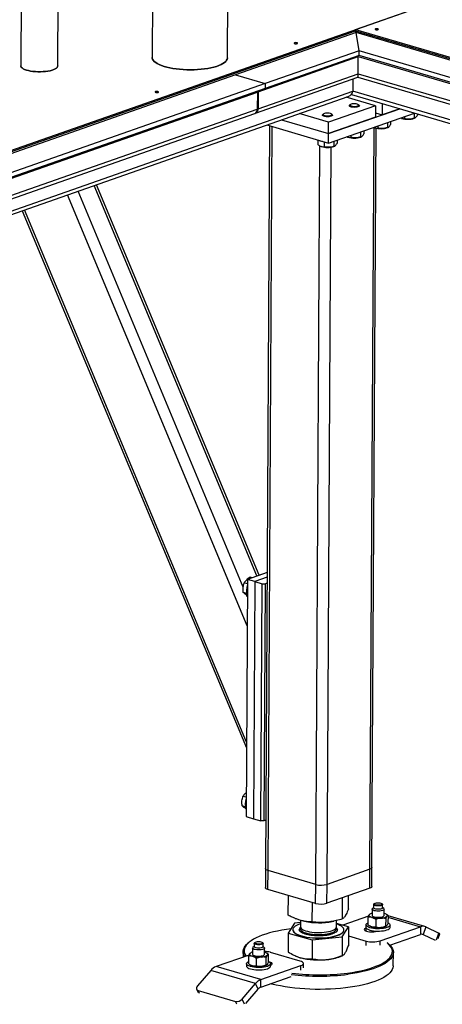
# Model space of a CAD drawing. Header units: millimetres. Extents: x 5 to 589, y 5 to 415.
# Tile 51 of 120: x 356 to 367, y 57 to 82. Entities that reach past the tile are written whole.
import ezdxf

# ---------------------------------------------------------------- set-up
doc = ezdxf.new("R2010")
doc.units = ezdxf.units.MM
doc.layers.add('TRAIT-FORT', color=4, linetype='Continuous', lineweight=25)

msp = doc.modelspace()

# ---------------------------------------------------------------- linework, layer by layer
at = {"layer": 'TRAIT-FORT', "color": 4, "linetype": 'Continuous', "lineweight": 25}
for p, q in [((359.573, 83.425), (359.559, 81.057)), ((361.434, 81.046), (361.447, 83.415)), ((356.288, 83.22), (356.275, 80.852)), ((357.2, 80.847), (357.213, 83.215)), ((345.402, 75.014), (367.142, 82.637)), ((364.634, 81.758), (367.142, 82.637)), ((345.402, 74.979), (364.634, 81.722)), ((345.402, 74.979), (364.634, 81.722)), ((364.647, 81.678), (361.637, 80.623)), ((364.634, 81.722), (364.633, 81.674)), ((364.634, 81.722), (364.634, 81.758)), ((364.634, 81.758), (369.651, 80.287)), ((364.634, 81.722), (369.651, 80.252)), ((364.634, 81.722), (364.634, 81.722)), ((364.634, 81.722), (369.651, 80.252)), ((369.664, 80.208), (364.647, 81.678)), ((364.721, 81.226), (364.647, 81.678)), ((364.721, 81.226), (362.38, 80.405)), ((369.739, 79.756), (364.721, 81.226)), ((364.721, 81.108), (364.721, 81.226)), ((362.201, 80.202), (364.701, 81.079)), ((364.721, 81.108), (362.38, 80.287)), ((364.699, 80.652), (364.701, 81.079)), ((364.701, 81.079), (369.719, 79.608)), ((369.738, 79.637), (364.721, 81.108)), ((362.199, 79.776), (364.699, 80.652)), ((364.699, 80.652), (369.716, 79.182)), ((361.637, 80.623), (345.415, 74.935)), ((362.38, 80.405), (345.49, 74.483)), ((361.637, 80.623), (362.38, 80.405)), ((361.637, 80.623), (361.637, 80.623)), ((361.637, 80.623), (362.38, 80.405)), ((362.137, 79.667), (364.692, 80.563)), ((362.38, 80.405), (362.379, 80.287)), ((362.38, 80.405), (362.38, 80.287)), ((364.569, 80.52), (364.568, 80.214)), ((364.692, 80.563), (369.709, 79.092)), ((345.336, 73.471), (364.568, 80.214)), ((345.47, 74.335), (362.184, 80.196)), ((362.379, 80.287), (345.489, 74.364)), ((362.184, 80.196), (362.182, 79.77)), ((362.183, 80.218), (362.184, 80.196)), ((362.201, 80.202), (362.199, 79.776)), ((362.2, 80.224), (362.201, 80.202)), ((362.38, 80.287), (362.379, 80.287)), ((369.585, 78.743), (364.568, 80.214)), ((345.329, 73.381), (364.451, 80.086)), ((365.133, 79.852), (364.398, 80.067)), ((364.53, 80.133), (369.578, 78.654)), ((365.301, 79.907), (365.299, 79.626)), ((345.46, 73.819), (362.12, 79.661)), ((345.467, 73.909), (362.182, 79.77)), ((363.963, 79.441), (363.228, 79.657)), ((363.834, 79.647), (363.817, 79.632)), ((363.96, 78.92), (366.104, 79.672)), ((363.961, 79.157), (365.736, 79.78)), ((365.133, 79.852), (363.963, 79.441)), ((364.053, 79.631), (364.036, 79.646)), ((364.479, 79.853), (364.479, 79.846)), ((364.503, 79.881), (364.486, 79.867)), ((364.722, 79.866), (364.705, 79.88)), ((364.729, 79.845), (364.729, 79.852)), ((365.133, 79.852), (365.132, 79.568)), ((365.133, 79.675), (365.299, 79.626)), ((365.736, 79.78), (365.299, 79.626)), ((366.099, 79.67), (366.099, 79.544)), ((366.179, 79.65), (366.179, 79.618)), ((362.785, 79.502), (363.961, 79.157)), ((363.81, 79.619), (363.81, 79.612)), ((365.132, 79.568), (363.961, 79.157)), ((363.961, 79.157), (363.963, 79.441)), ((364.06, 79.61), (364.06, 79.617)), ((365.43, 79.436), (365.43, 79.31)), ((365.51, 79.464), (365.51, 79.383)), ((365.764, 79.548), (365.774, 79.544)), ((365.785, 79.539), (365.774, 79.544)), ((365.858, 79.586), (365.858, 79.53)), ((366.101, 79.542), (366.118, 79.549)), ((362.488, 79.352), (362.385, 60.809)), ((362.417, 79.373), (363.96, 78.92)), ((362.451, 60.761), (362.555, 79.332)), ((363.96, 78.92), (363.961, 79.157)), ((364.761, 79.201), (364.761, 79.075)), ((364.841, 79.229), (364.841, 79.149)), ((364.993, 60.791), (365.097, 79.313)), ((365.044, 60.833), (365.148, 79.295)), ((365.096, 79.313), (365.105, 79.309)), ((365.116, 79.304), (365.105, 79.309)), ((365.189, 79.351), (365.189, 79.296)), ((365.432, 79.307), (365.449, 79.314)), ((363.691, 78.999), (363.69, 78.887)), ((363.852, 78.952), (363.851, 78.827)), ((364.092, 78.967), (364.092, 78.84)), ((364.172, 78.995), (364.172, 78.914)), ((364.427, 79.079), (364.436, 79.074)), ((364.447, 79.07), (364.436, 79.074)), ((364.52, 79.117), (364.52, 79.061)), ((364.763, 79.073), (364.78, 79.08)), ((363.64, 60.412), (363.743, 78.852)), ((363.758, 78.844), (363.767, 78.84)), ((363.778, 78.835), (363.767, 78.84)), ((363.923, 60.415), (364.026, 78.819)), ((364.094, 78.838), (364.111, 78.845)), ((361.83, 67.833), (357.706, 77.721)), ((362.173, 68.114), (358.107, 77.861)), ((362.229, 68.133), (358.163, 77.881)), ((361.927, 66.867), (357.439, 77.627)), ((356.315, 77.233), (361.91, 63.82)), ((361.91, 63.969), (356.37, 77.252)), ((362.426, 68.202), (361.933, 68.029)), ((361.933, 67.918), (361.853, 67.942)), ((361.933, 68.029), (361.9, 62.108)), ((362.119, 67.975), (361.933, 68.029)), ((362.052, 68.071), (362.005, 68.085)), ((362.119, 67.975), (362.086, 62.054)), ((362.425, 68.082), (362.119, 67.975)), ((362.119, 67.975), (362.305, 67.92)), ((362.272, 61.999), (362.305, 67.92)), ((362.305, 67.92), (362.375, 67.921)), ((362.375, 67.921), (362.342, 62)), ((362.375, 67.921), (362.425, 67.939)), ((361.918, 67.678), (361.832, 67.704)), ((361.931, 67.592), (361.91, 67.642)), ((361.903, 62.589), (361.824, 62.612)), ((361.888, 62.349), (361.802, 62.375)), ((361.9, 62.108), (362.086, 62.054)), ((362.086, 62.054), (362.272, 61.999)), ((362.342, 62), (362.272, 61.999)), ((362.391, 62.017), (362.342, 62)), ((362.385, 60.809), (362.382, 60.335)), ((362.448, 60.287), (362.451, 60.761)), ((363.64, 60.412), (362.451, 60.761)), ((364.993, 60.791), (363.923, 60.415)), ((364.99, 60.317), (364.993, 60.791)), ((365.042, 60.359), (365.044, 60.833)), ((363.638, 59.938), (362.448, 60.287)), ((363.638, 59.938), (363.64, 60.412)), ((363.92, 59.942), (363.923, 60.415)), ((364.99, 60.317), (363.92, 59.942)), ((362.956, 59.645), (362.959, 60.137)), ((364.305, 59.552), (364.308, 60.078)), ((364.46, 59.801), (364.462, 60.132)), ((363.553, 59.474), (363.556, 59.962)), ((365.048, 59.794), (365.047, 59.641)), ((365.085, 59.836), (365.057, 59.811)), ((365.086, 59.913), (365.085, 59.83)), ((365.104, 59.935), (365.092, 59.925)), ((365.304, 59.924), (365.293, 59.934)), ((365.31, 59.829), (365.311, 59.911)), ((365.339, 59.809), (365.31, 59.835)), ((365.347, 59.639), (365.348, 59.793)), ((363.257, 59.519), (363.256, 59.359)), ((363.326, 59.501), (363.361, 59.493)), ((364.053, 59.49), (364.096, 59.499)), ((364.156, 59.354), (364.157, 59.512)), ((364.959, 59.62), (364.317, 59.395)), ((364.947, 59.403), (364.949, 59.593)), ((364.998, 59.675), (364.991, 59.67)), ((365.139, 59.535), (365.138, 59.346)), ((365.387, 59.559), (365.386, 59.369)), ((365.408, 59.665), (365.396, 59.672)), ((365.445, 59.639), (365.444, 59.45)), ((365.444, 59.593), (366.254, 59.356)), ((366.365, 59.361), (365.445, 59.631)), ((363.109, 59.447), (362.954, 59.199)), ((363.067, 59.285), (363.067, 59.28)), ((363.257, 59.463), (363.109, 59.447)), ((363.24, 59.314), (363.263, 59.339)), ((364.458, 59.354), (364.157, 59.441)), ((364.302, 59.106), (364.458, 59.354)), ((364.345, 59.273), (364.345, 59.278)), ((364.458, 59.354), (364.455, 58.884)), ((364.895, 59.404), (364.895, 59.345)), ((364.897, 59.248), (364.898, 59.323)), ((364.902, 59.325), (364.898, 59.323)), ((364.985, 59.377), (364.997, 59.37)), ((365.045, 59.261), (365.044, 59.229)), ((365.158, 59.247), (365.162, 59.248)), ((365.251, 59.004), (366.254, 59.356)), ((365.394, 59.368), (365.401, 59.372)), ((365.495, 59.342), (365.495, 59.401)), ((366.254, 59.356), (366.253, 59.167)), ((366.388, 59.352), (366.32, 59.165)), ((366.388, 59.352), (366.717, 59.198)), ((362.954, 59.199), (362.951, 58.729)), ((362.954, 59.199), (363.55, 59.028)), ((363.55, 59.028), (363.548, 58.558)), ((363.55, 59.028), (364.302, 59.106)), ((364.302, 59.106), (364.3, 58.636)), ((364.456, 59.129), (364.898, 59)), ((364.897, 58.889), (364.898, 59)), ((365.25, 58.894), (365.251, 59.004)), ((365.489, 58.899), (366.253, 59.167)), ((366.296, 59.172), (366.32, 59.165)), ((366.32, 59.165), (366.626, 59.021)), ((366.658, 59.032), (366.717, 59.198)), ((366.698, 59.06), (366.742, 59.182)), ((361.963, 58.958), (361.939, 58.937)), ((362.064, 58.826), (362.064, 58.672)), ((362.102, 58.867), (362.073, 58.842)), ((362.103, 58.944), (362.102, 58.861)), ((362.121, 58.966), (362.109, 58.956)), ((362.321, 58.955), (362.309, 58.965)), ((362.327, 58.86), (362.328, 58.943)), ((362.356, 58.84), (362.327, 58.866)), ((362.364, 58.67), (362.364, 58.824)), ((365.469, 58.918), (365.445, 58.939)), ((361.976, 58.651), (361.153, 58.362)), ((361.828, 58.735), (361.827, 58.599)), ((361.965, 58.624), (361.964, 58.434)), ((362.015, 58.706), (362.008, 58.701)), ((362.156, 58.566), (362.155, 58.377)), ((362.403, 58.4), (362.404, 58.59)), ((362.424, 58.696), (362.412, 58.704)), ((362.46, 58.481), (362.461, 58.671)), ((363.252, 58.501), (362.509, 58.718)), ((363.13, 58.63), (363.145, 58.623)), ((364.26, 58.617), (364.316, 58.641)), ((365.576, 58.383), (365.578, 58.714)), ((361.019, 58.265), (360.686, 57.878)), ((362.134, 57.938), (361.019, 58.265)), ((362.268, 58.036), (361.153, 58.362)), ((361.912, 58.436), (361.912, 58.377)), ((362.001, 58.409), (362.013, 58.401)), ((362.268, 58.036), (363.271, 58.387)), ((362.411, 58.399), (362.418, 58.404)), ((362.512, 58.373), (362.512, 58.432)), ((363.27, 58.277), (363.271, 58.387)), ((363.335, 58.33), (363.335, 58.44)), ((362.267, 57.846), (363.028, 58.113)), ((362.267, 57.846), (362.268, 58.036)), ((360.666, 57.798), (360.705, 57.715)), ((360.706, 57.766), (361.635, 57.494)), ((360.741, 57.693), (360.706, 57.766)), ((361.801, 57.551), (362.134, 57.938)), ((361.891, 57.438), (362.2, 57.797)), ((362.2, 57.797), (362.134, 57.938)), ((361.859, 57.427), (361.801, 57.551)), ((361.67, 57.421), (361.635, 57.494))]:
    msp.add_line(p, q, dxfattribs=at)
at = {"layer": 'TRAIT-FORT', "color": 4, "linetype": 'Continuous', "lineweight": 25, "flags": 128}
for points in [[(365.132, 81.773), (365.123, 81.769), (365.121, 81.763), (365.125, 81.758), (365.135, 81.754), (365.149, 81.751), (365.166, 81.75), (365.182, 81.751), (365.195, 81.755), (365.203, 81.759), (365.206, 81.764), (365.202, 81.769), (365.192, 81.774), (365.178, 81.777), (365.161, 81.777), (365.145, 81.776), (365.132, 81.773)], [(363.111, 81.423), (363.103, 81.419), (363.1, 81.414), (363.104, 81.408), (363.114, 81.404), (363.128, 81.401), (363.145, 81.4), (363.161, 81.402), (363.174, 81.405), (363.183, 81.409), (363.185, 81.415), (363.181, 81.42), (363.171, 81.424), (363.157, 81.427), (363.14, 81.428), (363.124, 81.426), (363.111, 81.423)], [(359.559, 81.057), (359.56, 81.044), (359.568, 81.015), (359.585, 80.987), (359.61, 80.959), (359.644, 80.932), (359.685, 80.906), (359.734, 80.881), (359.79, 80.858), (359.853, 80.837), (359.922, 80.818), (359.996, 80.8), (360.075, 80.786), (360.158, 80.774), (360.243, 80.764), (360.332, 80.757), (360.422, 80.753), (360.512, 80.752), (360.603, 80.753), (360.692, 80.757), (360.78, 80.764), (360.864, 80.774), (360.946, 80.786), (361.023, 80.801), (361.096, 80.818), (361.163, 80.837), (361.223, 80.858), (361.277, 80.881), (361.323, 80.906), (361.362, 80.932), (361.393, 80.959), (361.415, 80.987), (361.429, 81.016), (361.434, 81.045), (361.434, 81.046)], [(361.434, 81.046), (361.434, 81.045), (361.429, 81.016), (361.415, 80.987), (361.393, 80.959), (361.362, 80.932), (361.323, 80.906), (361.277, 80.881), (361.223, 80.858), (361.163, 80.837), (361.096, 80.818), (361.023, 80.801), (360.946, 80.786), (360.864, 80.774), (360.78, 80.764), (360.692, 80.757), (360.603, 80.753), (360.512, 80.752), (360.422, 80.753), (360.332, 80.757), (360.243, 80.764), (360.158, 80.774), (360.075, 80.786), (359.996, 80.8), (359.922, 80.818), (359.853, 80.837), (359.79, 80.858), (359.734, 80.881), (359.685, 80.906), (359.644, 80.932), (359.61, 80.959), (359.585, 80.987), (359.568, 81.015), (359.56, 81.044), (359.559, 81.057)], [(356.275, 80.852), (356.277, 80.836), (356.289, 80.816), (356.309, 80.796), (356.337, 80.777), (356.373, 80.76), (356.416, 80.745), (356.466, 80.731), (356.52, 80.72), (356.579, 80.711), (356.641, 80.705), (356.705, 80.702), (356.77, 80.702), (356.834, 80.704), (356.896, 80.71), (356.955, 80.718), (357.009, 80.728), (357.059, 80.741), (357.102, 80.756), (357.138, 80.773), (357.166, 80.792), (357.186, 80.811), (357.197, 80.832), (357.2, 80.847)], [(357.2, 80.847), (357.197, 80.832), (357.186, 80.811), (357.166, 80.792), (357.138, 80.773), (357.102, 80.756), (357.059, 80.741), (357.009, 80.728), (356.955, 80.718), (356.896, 80.71), (356.834, 80.704), (356.77, 80.702), (356.705, 80.702), (356.641, 80.705), (356.579, 80.711), (356.52, 80.72), (356.466, 80.731), (356.416, 80.745), (356.373, 80.76), (356.337, 80.777), (356.309, 80.796), (356.289, 80.816), (356.277, 80.836), (356.275, 80.852)], [(359.641, 80.207), (359.633, 80.202), (359.63, 80.197), (359.634, 80.192), (359.644, 80.187), (359.658, 80.185), (359.675, 80.184), (359.691, 80.185), (359.704, 80.188), (359.713, 80.193), (359.715, 80.198), (359.711, 80.203), (359.701, 80.207), (359.687, 80.21), (359.67, 80.211), (359.654, 80.21), (359.641, 80.207)], [(364.523, 79.847), (364.547, 79.84), (364.577, 79.836), (364.608, 79.835), (364.64, 79.837), (364.668, 79.841), (364.691, 79.848), (364.706, 79.858), (364.711, 79.868), (364.708, 79.878), (364.695, 79.887), (364.674, 79.895), (364.647, 79.901), (364.616, 79.903), (364.584, 79.903), (364.553, 79.9), (364.528, 79.894), (364.509, 79.886), (364.498, 79.876), (364.497, 79.866), (364.506, 79.856), (364.523, 79.847)], [(362.199, 79.776), (362.196, 79.748), (362.19, 79.724), (362.179, 79.702), (362.165, 79.685), (362.148, 79.672), (362.129, 79.664), (362.128, 79.664)], [(363.854, 79.613), (363.878, 79.606), (363.908, 79.602), (363.94, 79.6), (363.971, 79.602), (363.999, 79.607), (364.022, 79.614), (364.037, 79.623), (364.043, 79.633), (364.039, 79.643), (364.026, 79.653), (364.005, 79.661), (363.978, 79.666), (363.947, 79.669), (363.915, 79.669), (363.885, 79.665), (363.859, 79.659), (363.84, 79.651), (363.829, 79.642), (363.828, 79.631), (363.837, 79.621), (363.854, 79.613)], [(364.509, 79.827), (364.491, 79.836), (364.481, 79.847), (364.48, 79.858), (364.486, 79.867)], [(364.722, 79.866), (364.723, 79.864), (364.729, 79.853), (364.725, 79.842), (364.713, 79.832), (364.692, 79.824), (364.665, 79.817), (364.633, 79.814), (364.599, 79.813), (364.566, 79.815), (364.535, 79.82), (364.509, 79.827)], [(363.841, 79.592), (363.822, 79.602), (363.812, 79.612), (363.811, 79.623), (363.817, 79.632)], [(364.053, 79.631), (364.054, 79.63), (364.06, 79.619), (364.056, 79.608), (364.044, 79.598), (364.023, 79.589), (363.996, 79.583), (363.964, 79.579), (363.93, 79.578), (363.897, 79.58), (363.866, 79.585), (363.841, 79.592)], [(362.451, 60.761), (362.424, 60.77), (362.404, 60.781), (362.391, 60.793), (362.385, 60.805), (362.385, 60.809)], [(362.451, 60.761), (362.424, 60.77), (362.404, 60.781), (362.391, 60.793), (362.385, 60.805), (362.385, 60.809)], [(365.044, 60.833), (365.042, 60.824), (365.033, 60.812), (365.016, 60.801), (364.993, 60.791)], [(365.044, 60.833), (365.042, 60.824), (365.033, 60.812), (365.016, 60.801), (364.993, 60.791)], [(362.448, 60.287), (362.422, 60.296), (362.402, 60.307), (362.388, 60.319), (362.382, 60.331), (362.382, 60.335)], [(365.042, 60.359), (365.04, 60.35), (365.03, 60.338), (365.014, 60.327), (364.99, 60.317)], [(365.242, 59.748), (365.205, 59.746), (365.168, 59.747), (365.132, 59.751), (365.101, 59.758), (365.075, 59.767), (365.057, 59.777), (365.049, 59.789), (365.049, 59.801), (365.057, 59.811)], [(365.231, 59.795), (365.2, 59.793), (365.168, 59.795), (365.139, 59.799), (365.114, 59.806), (365.096, 59.814), (365.087, 59.824), (365.085, 59.83)], [(365.232, 59.877), (365.2, 59.876), (365.168, 59.877), (365.139, 59.882), (365.114, 59.888), (365.097, 59.897), (365.087, 59.907), (365.087, 59.917), (365.092, 59.925)], [(365.228, 59.893), (365.199, 59.892), (365.169, 59.893), (365.142, 59.898), (365.12, 59.904), (365.105, 59.913), (365.099, 59.922), (365.101, 59.931), (365.112, 59.94), (365.13, 59.948), (365.155, 59.953), (365.183, 59.956), (365.213, 59.955), (365.242, 59.953), (365.266, 59.947), (365.285, 59.94), (365.296, 59.931), (365.298, 59.921), (365.292, 59.912), (365.277, 59.904), (365.255, 59.897), (365.228, 59.893)], [(365.31, 59.829), (365.309, 59.824), (365.301, 59.814), (365.284, 59.806), (365.26, 59.799), (365.231, 59.795)], [(365.304, 59.924), (365.309, 59.917), (365.31, 59.907), (365.301, 59.897), (365.284, 59.888), (365.261, 59.882), (365.232, 59.877)], [(365.339, 59.809), (365.343, 59.804), (365.348, 59.792), (365.342, 59.78), (365.328, 59.769), (365.306, 59.76), (365.276, 59.752), (365.242, 59.748)], [(365.044, 59.588), (365.024, 59.594), (365.007, 59.602), (364.992, 59.611), (364.982, 59.619), (364.975, 59.629), (364.972, 59.638), (364.973, 59.647), (364.977, 59.657)], [(365.047, 59.641), (365.048, 59.635), (365.057, 59.623), (365.074, 59.613), (365.1, 59.604), (365.131, 59.597), (365.167, 59.593), (365.204, 59.592), (365.241, 59.594)], [(365.241, 59.594), (365.276, 59.598), (365.305, 59.606), (365.327, 59.615), (365.342, 59.626), (365.347, 59.638), (365.347, 59.639)], [(365.349, 59.692), (365.37, 59.685), (365.387, 59.677), (365.401, 59.669), (365.412, 59.66), (365.419, 59.651), (365.422, 59.641), (365.421, 59.632), (365.416, 59.623)], [(363.018, 59.302), (362.912, 59.288), (362.798, 59.27), (362.689, 59.249), (362.585, 59.226), (362.486, 59.201), (362.392, 59.173), (362.306, 59.144), (362.225, 59.112), (362.152, 59.079), (362.086, 59.044), (362.028, 59.008), (361.978, 58.971), (361.936, 58.933), (361.902, 58.893), (361.877, 58.853), (361.861, 58.813), (361.853, 58.772), (361.855, 58.731), (361.865, 58.69), (361.884, 58.65), (361.9, 58.624)], [(363.079, 59.325), (363.069, 59.301), (363.067, 59.276), (363.075, 59.252), (363.091, 59.229), (363.116, 59.206), (363.15, 59.184), (363.191, 59.163), (363.239, 59.144), (363.294, 59.127), (363.354, 59.112), (363.42, 59.1), (363.49, 59.09), (363.562, 59.083), (363.637, 59.078), (363.712, 59.077), (363.788, 59.078), (363.862, 59.082), (363.935, 59.089), (364.003, 59.099), (364.068, 59.111), (364.128, 59.126), (364.182, 59.143), (364.229, 59.161), (364.269, 59.182), (364.3, 59.204), (364.324, 59.226), (364.339, 59.25), (364.345, 59.274), (364.342, 59.298), (364.33, 59.322), (364.309, 59.346), (364.28, 59.368), (364.242, 59.39), (364.198, 59.409), (364.157, 59.424)], [(363.067, 59.28), (363.067, 59.272), (363.075, 59.248), (363.091, 59.224), (363.116, 59.201), (363.15, 59.179), (363.191, 59.158), (363.239, 59.139), (363.294, 59.122), (363.354, 59.108), (363.42, 59.095), (363.49, 59.085), (363.562, 59.078), (363.637, 59.074), (363.712, 59.072), (363.788, 59.073), (363.862, 59.078), (363.934, 59.085), (364.003, 59.094), (364.068, 59.106), (364.128, 59.121), (364.182, 59.138), (364.229, 59.157), (364.268, 59.177), (364.3, 59.199), (364.324, 59.222), (364.339, 59.245), (364.345, 59.27), (364.345, 59.273)], [(363.257, 59.429), (363.256, 59.429), (363.206, 59.411), (363.162, 59.391), (363.126, 59.37), (363.099, 59.348), (363.079, 59.325)], [(363.256, 59.359), (363.258, 59.347), (363.267, 59.327), (363.285, 59.308), (363.312, 59.289), (363.346, 59.272), (363.386, 59.257), (363.434, 59.243), (363.486, 59.232), (363.543, 59.223), (363.603, 59.217), (363.665, 59.213), (363.728, 59.212), (363.79, 59.214), (363.851, 59.219), (363.909, 59.227), (363.962, 59.237), (364.011, 59.249), (364.055, 59.263), (364.091, 59.28), (364.12, 59.297), (364.14, 59.316), (364.153, 59.336), (364.156, 59.354)], [(363.263, 59.333), (363.262, 59.331), (363.256, 59.311), (363.259, 59.291), (363.271, 59.271), (363.291, 59.252), (363.319, 59.233), (363.355, 59.217), (363.397, 59.202), (363.446, 59.189), (363.5, 59.178), (363.557, 59.17), (363.618, 59.164)], [(363.618, 59.164), (363.68, 59.161), (363.743, 59.161), (363.805, 59.164), (363.865, 59.17), (363.922, 59.178), (363.975, 59.188), (364.023, 59.201), (364.064, 59.216), (364.098, 59.233), (364.125, 59.251), (364.144, 59.27), (364.154, 59.29), (364.155, 59.31), (364.149, 59.328)], [(364.898, 59.323), (364.875, 59.313), (364.86, 59.302), (364.853, 59.289), (364.855, 59.277), (364.866, 59.265), (364.885, 59.253), (364.911, 59.244), (364.943, 59.236), (364.979, 59.231), (365.017, 59.229), (365.057, 59.23), (365.094, 59.233), (365.129, 59.239), (365.158, 59.247)], [(364.895, 59.345), (364.898, 59.333), (364.909, 59.317), (364.928, 59.301), (364.956, 59.287), (364.992, 59.274), (365.033, 59.264), (365.079, 59.256), (365.129, 59.25), (365.181, 59.248), (365.233, 59.248), (365.284, 59.251), (365.333, 59.258), (365.377, 59.266), (365.415, 59.277), (365.447, 59.29), (365.472, 59.305), (365.488, 59.321), (365.495, 59.338), (365.495, 59.342)], [(365.444, 59.455), (365.462, 59.445), (365.482, 59.43), (365.493, 59.413), (365.495, 59.397), (365.488, 59.38), (365.472, 59.364), (365.448, 59.35), (365.416, 59.337), (365.377, 59.325), (365.333, 59.317), (365.284, 59.311), (365.233, 59.307), (365.181, 59.307), (365.129, 59.309), (365.08, 59.315), (365.033, 59.323), (364.992, 59.333), (364.957, 59.346), (364.929, 59.36), (364.909, 59.376), (364.898, 59.392), (364.896, 59.409), (364.903, 59.425), (364.919, 59.441), (364.943, 59.456), (364.948, 59.458)], [(361.867, 58.613), (361.859, 58.625), (361.84, 58.666), (361.83, 58.707), (361.828, 58.749), (361.836, 58.79), (361.852, 58.831), (361.878, 58.872), (361.912, 58.911), (361.939, 58.937)], [(362.356, 58.84), (362.363, 58.83), (362.363, 58.818), (362.353, 58.806), (362.335, 58.796), (362.308, 58.787), (362.276, 58.781), (362.241, 58.777), (362.203, 58.777), (362.166, 58.78), (362.132, 58.785), (362.104, 58.793), (362.082, 58.803), (362.069, 58.814), (362.064, 58.826), (362.07, 58.838), (362.073, 58.842)], [(362.327, 58.86), (362.326, 58.855), (362.318, 58.845), (362.301, 58.837), (362.277, 58.83), (362.248, 58.826), (362.216, 58.824), (362.185, 58.826), (362.155, 58.83), (362.131, 58.837), (362.113, 58.845), (362.103, 58.855), (362.102, 58.861)], [(362.321, 58.955), (362.326, 58.948), (362.327, 58.938), (362.318, 58.928), (362.301, 58.92), (362.277, 58.913), (362.248, 58.909), (362.217, 58.907), (362.185, 58.909), (362.156, 58.913), (362.131, 58.92), (362.113, 58.928), (362.104, 58.938), (362.103, 58.948), (362.109, 58.956)], [(362.185, 58.986), (362.215, 58.987), (362.244, 58.986), (362.271, 58.981), (362.293, 58.975), (362.308, 58.966), (362.315, 58.957), (362.313, 58.948), (362.302, 58.939), (362.283, 58.931), (362.259, 58.926), (362.23, 58.923), (362.2, 58.924), (362.172, 58.927), (362.147, 58.932), (362.129, 58.94), (362.118, 58.948), (362.115, 58.958), (362.122, 58.967), (362.137, 58.975), (362.159, 58.982), (362.185, 58.986)], [(364.436, 58.201), (364.551, 58.218), (364.663, 58.237), (364.769, 58.259), (364.871, 58.284), (364.967, 58.31), (365.058, 58.338), (365.141, 58.369), (365.218, 58.401), (365.288, 58.435), (365.35, 58.471), (365.404, 58.507), (365.45, 58.545), (365.488, 58.584), (365.517, 58.624), (365.538, 58.664), (365.55, 58.704), (365.553, 58.745), (365.547, 58.786), (365.532, 58.827), (365.509, 58.867), (365.477, 58.907), (365.437, 58.946), (365.426, 58.955)], [(365.469, 58.918), (365.501, 58.885), (365.534, 58.845), (365.557, 58.804), (365.572, 58.763), (365.578, 58.722), (365.574, 58.68), (365.562, 58.639), (365.542, 58.598), (365.512, 58.558), (365.474, 58.519), (365.427, 58.48), (365.372, 58.443), (365.309, 58.407), (365.238, 58.373), (365.161, 58.34), (365.076, 58.309), (364.984, 58.28), (364.887, 58.254), (364.784, 58.229), (364.676, 58.207), (364.563, 58.187), (364.446, 58.17)], [(362.061, 58.619), (362.041, 58.626), (362.023, 58.633), (362.009, 58.642), (361.999, 58.651), (361.992, 58.66), (361.989, 58.669), (361.989, 58.679), (361.994, 58.688)], [(362.064, 58.672), (362.068, 58.66), (362.081, 58.649), (362.103, 58.639), (362.132, 58.631), (362.165, 58.626), (362.202, 58.623), (362.24, 58.624), (362.276, 58.627), (362.308, 58.633), (362.334, 58.642), (362.352, 58.652), (362.362, 58.664), (362.364, 58.67)], [(362.366, 58.723), (362.386, 58.716), (362.404, 58.708), (362.418, 58.7), (362.428, 58.691), (362.435, 58.682), (362.438, 58.673), (362.438, 58.663), (362.433, 58.654)], [(363.145, 58.623), (363.192, 58.604), (363.249, 58.585)], [(361.912, 58.377), (361.914, 58.364), (361.925, 58.348), (361.945, 58.332), (361.973, 58.318), (362.008, 58.305), (362.05, 58.295), (362.096, 58.287), (362.146, 58.282), (362.198, 58.279), (362.25, 58.279), (362.301, 58.283)], [(362.301, 58.342), (362.25, 58.339), (362.198, 58.338), (362.146, 58.341), (362.096, 58.346), (362.05, 58.354), (362.009, 58.365), (361.973, 58.377), (361.946, 58.391), (361.926, 58.407), (361.915, 58.423), (361.913, 58.44), (361.92, 58.457), (361.935, 58.473), (361.96, 58.487), (361.965, 58.49)], [(362.46, 58.487), (362.479, 58.477), (362.499, 58.461), (362.51, 58.445), (362.512, 58.428), (362.505, 58.411), (362.489, 58.396), (362.465, 58.381), (362.433, 58.368), (362.394, 58.357), (362.35, 58.348), (362.301, 58.342)], [(362.301, 58.283), (362.349, 58.289), (362.393, 58.298), (362.432, 58.309), (362.464, 58.322), (362.489, 58.336), (362.504, 58.352), (362.512, 58.369), (362.512, 58.373)], [(362.512, 58.396), (362.532, 58.405), (362.547, 58.417), (362.554, 58.429), (362.552, 58.442), (362.541, 58.454), (362.522, 58.465), (362.496, 58.475), (362.473, 58.48)], [(365.576, 58.383), (365.575, 58.369), (365.568, 58.328), (365.551, 58.287), (365.526, 58.246), (365.492, 58.207), (365.449, 58.168), (365.399, 58.13), (365.34, 58.093), (365.273, 58.058), (365.199, 58.025), (365.117, 57.993), (365.029, 57.963), (364.935, 57.935), (364.834, 57.909), (364.728, 57.886), (364.618, 57.865), (364.503, 57.847), (364.384, 57.831), (364.262, 57.818), (364.137, 57.807), (364.01, 57.8), (363.882, 57.795), (363.753, 57.793), (363.623, 57.794), (363.494, 57.798), (363.366, 57.804), (363.24, 57.814), (363.115, 57.826), (362.994, 57.841), (362.876, 57.858), (362.762, 57.879), (362.652, 57.901), (362.547, 57.926), (362.517, 57.934)], [(363.271, 58.387), (363.3, 58.4), (363.321, 58.414), (363.333, 58.429), (363.335, 58.445), (363.327, 58.46), (363.311, 58.475), (363.285, 58.489), (363.252, 58.501)], [(360.686, 57.878), (360.674, 57.861), (360.665, 57.843), (360.661, 57.826), (360.662, 57.81), (360.667, 57.795), (360.676, 57.783), (360.69, 57.773), (360.706, 57.766)]]:
    msp.add_lwpolyline(points, dxfattribs=at)
at = {"layer": 'TRAIT-FORT', "color": 4, "linetype": 'Continuous', "lineweight": 25}
for centre, radius, start, end in [((362.074, 79.759), 0.108, 295.1217, 5.6674), ((365.939, 80.012), 0.498, 252.0003, 289.0274), ((365.27, 79.778), 0.498, 252.0003, 289.0274), ((363.866, 79.361), 0.4, 245.4189, 261.9135), ((364.601, 79.543), 0.498, 252.0003, 289.0274), ((363.932, 79.309), 0.498, 252.0003, 289.0274), ((362.27, 67.755), 0.359, 160.2026, 199.1562), ((362.24, 62.426), 0.359, 160.2026, 199.1562), ((363.775, 60.921), 0.527, 255.1271, 286.2293), ((363.773, 60.448), 0.527, 255.1271, 286.2293), ((363.717, 61.247), 1.79, 258.5331, 280.8256), ((365.074, 59.56), 0.137, 101.511, 135.054), ((365.2, 60.178), 0.611, 255.2005, 275.9524), ((365.268, 59.807), 0.237, 268.9123, 308.7882), ((365.095, 59.54), 0.196, 239.8882, 254.4992), ((365.199, 59.941), 0.611, 255.2005, 275.9524), ((365.245, 59.67), 0.337, 272.9079, 296.1667), ((366.316, 59.194), 0.174, 65.7733, 110.9147), ((365.067, 59.637), 0.658, 255.1271, 286.2293), ((366.284, 59.085), 0.087, 65.7733, 110.9147), ((366.706, 59.152), 0.0474, 40.406, 76.0034), ((362.091, 58.591), 0.137, 101.511, 135.054), ((362.217, 59.21), 0.611, 255.2005, 275.9524), ((362.285, 58.838), 0.237, 268.9123, 308.7882), ((362.349, 58.122), 0.618, 74.97, 88.6069), ((363.715, 60.424), 1.896, 255.7937, 276.3202), ((363.837, 59.679), 1.143, 274.3221, 291.6839), ((361.27, 58.06), 0.324, 111.2473, 140.9057), ((362.112, 58.571), 0.196, 239.8882, 254.4992), ((362.216, 58.973), 0.611, 255.2005, 275.9524), ((362.262, 58.702), 0.337, 272.9079, 296.1667), ((362.385, 57.734), 0.324, 111.2473, 140.9057), ((363.73, 63.749), 5.625, 262.8379, 277.3119), ((363.729, 63.708), 5.552, 262.9345, 277.3101), ((362.325, 57.695), 0.162, 111.2473, 140.9057), ((361.669, 57.665), 0.174, 258.8782, 319.3271)]:
    msp.add_arc(centre, radius, start, end, dxfattribs=at)
for centre, major_axis, ratio, start_param, end_param in [((364.69, 81.146), (-0.004, 0.157), 0.066071, 4.265168, 4.416561), ((364.69, 81.146), (-0.004, 0.157), 0.066071, 4.265168, 4.416561), ((364.688, 80.72), (-0.004, 0.157), 0.066071, 3.162839, 4.265168), ((364.688, 80.72), (-0.004, 0.157), 0.066071, 3.162839, 4.265168), ((364.356, 80.211), (0.212, 0.006), 0.670533, 5.15961, 6.261939), ((364.356, 80.211), (0.212, 0.006), 0.670533, 5.15961, 6.261939)]:
    msp.add_ellipse(centre, major_axis=major_axis, ratio=ratio, start_param=start_param, end_param=end_param, dxfattribs=at)
for points, knots in [([(365.758, 79.551), (365.758, 79.551), (365.772, 79.542), (365.8, 79.535), (365.833, 79.53), (365.852, 79.53), (365.858, 79.53)], [0, 0, 0, 0, 0.004313, 0.412817, 0.832358, 1, 1, 1, 1]), ([(366.099, 79.544), (366.078, 79.538), (366.035, 79.525), (365.973, 79.517), (365.913, 79.52), (365.876, 79.527), (365.858, 79.53)], [0, 0, 0, 0, 0.264605, 0.534948, 0.765343, 1, 1, 1, 1]), ([(366.099, 79.544), (366.105, 79.545), (366.119, 79.548), (366.14, 79.563), (366.16, 79.587), (366.173, 79.608), (366.179, 79.618)], [0, 0, 0, 0, 0.2646049, 0.5349477, 0.7653431, 1, 1, 1, 1]), ([(365.089, 79.316), (365.089, 79.316), (365.103, 79.307), (365.131, 79.3), (365.164, 79.295), (365.183, 79.296), (365.189, 79.296)], [0, 0, 0, 0, 0.004313, 0.412817, 0.832358, 1, 1, 1, 1]), ([(365.43, 79.31), (365.409, 79.303), (365.366, 79.29), (365.304, 79.283), (365.244, 79.285), (365.207, 79.292), (365.189, 79.296)], [0, 0, 0, 0, 0.264605, 0.534948, 0.765343, 1, 1, 1, 1]), ([(365.43, 79.31), (365.437, 79.311), (365.451, 79.313), (365.471, 79.329), (365.491, 79.353), (365.504, 79.373), (365.51, 79.383)], [0, 0, 0, 0, 0.2646049, 0.5349477, 0.7653431, 1, 1, 1, 1]), ([(364.092, 78.84), (364.099, 78.842), (364.113, 78.844), (364.134, 78.859), (364.153, 78.883), (364.166, 78.904), (364.172, 78.914)], [0, 0, 0, 0, 0.2646049, 0.5349477, 0.7653431, 1, 1, 1, 1]), ([(364.42, 79.082), (364.42, 79.082), (364.434, 79.073), (364.462, 79.066), (364.495, 79.061), (364.514, 79.061), (364.52, 79.061)], [0, 0, 0, 0, 0.004313, 0.412817, 0.832358, 1, 1, 1, 1]), ([(364.761, 79.075), (364.74, 79.069), (364.697, 79.056), (364.635, 79.048), (364.575, 79.051), (364.538, 79.058), (364.52, 79.061)], [0, 0, 0, 0, 0.264605, 0.534948, 0.765343, 1, 1, 1, 1]), ([(364.761, 79.075), (364.768, 79.076), (364.782, 79.079), (364.802, 79.094), (364.822, 79.118), (364.835, 79.138), (364.841, 79.149)], [0, 0, 0, 0, 0.2646049, 0.5349477, 0.7653431, 1, 1, 1, 1]), ([(363.69, 78.887), (363.71, 78.872), (363.744, 78.848), (363.793, 78.83), (363.826, 78.826), (363.845, 78.827), (363.851, 78.827)], [0, 0, 0, 0, 0.385549, 0.637642, 0.896546, 1, 1, 1, 1]), ([(364.092, 78.84), (364.071, 78.834), (364.028, 78.821), (363.966, 78.814), (363.906, 78.816), (363.869, 78.823), (363.851, 78.827)], [0, 0, 0, 0, 0.264605, 0.534948, 0.765343, 1, 1, 1, 1]), ([(361.832, 67.704), (361.829, 67.736), (361.824, 67.788), (361.832, 67.861), (361.843, 67.908), (361.851, 67.934), (361.853, 67.942)], [0, 0, 0, 0, 0.385549, 0.637642, 0.896546, 1, 1, 1, 1]), ([(362.005, 68.085), (361.988, 68.074), (361.953, 68.051), (361.911, 68.015), (361.877, 67.978), (361.861, 67.954), (361.853, 67.942)], [0, 0, 0, 0, 0.264605, 0.534948, 0.765343, 1, 1, 1, 1]), ([(361.931, 67.629), (361.926, 67.632), (361.906, 67.644), (361.879, 67.663), (361.851, 67.685), (361.838, 67.698), (361.832, 67.704)], [0, 0, 0, 0, 0.099008, 0.430227, 0.712503, 1, 1, 1, 1]), ([(361.903, 62.703), (361.895, 62.697), (361.874, 62.679), (361.848, 62.648), (361.832, 62.625), (361.824, 62.612)], [0, 0, 0, 0, 0.231971, 0.612467, 1, 1, 1, 1]), ([(361.802, 62.375), (361.799, 62.407), (361.794, 62.459), (361.802, 62.532), (361.813, 62.579), (361.821, 62.605), (361.824, 62.612)], [0, 0, 0, 0, 0.385549, 0.637642, 0.896546, 1, 1, 1, 1]), ([(361.901, 62.3), (361.896, 62.303), (361.876, 62.315), (361.849, 62.334), (361.821, 62.356), (361.808, 62.369), (361.802, 62.375)], [0, 0, 0, 0, 0.099008, 0.430227, 0.712503, 1, 1, 1, 1]), ([(364.46, 59.801), (364.45, 59.775), (364.43, 59.726), (364.401, 59.666), (364.375, 59.624), (364.352, 59.592), (364.329, 59.569), (364.313, 59.558), (364.305, 59.552)], [0, 0, 0, 0, 0.202068, 0.3827, 0.555315, 0.692992, 0.838894, 1, 1, 1, 1]), ([(363.553, 59.474), (363.513, 59.477), (363.438, 59.481), (363.327, 59.499), (363.228, 59.525), (363.137, 59.558), (363.048, 59.597), (362.988, 59.628), (362.956, 59.645)], [0, 0, 0, 0, 0.202068, 0.3827, 0.555315, 0.692992, 0.838894, 1, 1, 1, 1]), ([(364.305, 59.552), (364.255, 59.538), (364.159, 59.51), (364.02, 59.483), (363.895, 59.468), (363.78, 59.463), (363.669, 59.465), (363.593, 59.471), (363.553, 59.474)], [0, 0, 0, 0, 0.202068, 0.3827, 0.555315, 0.692992, 0.838894, 1, 1, 1, 1]), ([(364.949, 59.593), (364.953, 59.606), (364.963, 59.632), (364.972, 59.648), (364.977, 59.657)], [0, 0, 0, 0, 0.493244, 1, 1, 1, 1]), ([(365.044, 59.588), (365.031, 59.591), (365.003, 59.597), (364.972, 59.596), (364.954, 59.593), (364.949, 59.593)], [0, 0, 0, 0, 0.413688, 0.838028, 1, 1, 1, 1]), ([(364.977, 59.657), (364.981, 59.662), (364.986, 59.668), (364.99, 59.67), (364.991, 59.67)], [0, 0, 0, 0, 0.879581, 1, 1, 1, 1]), ([(365.139, 59.535), (365.124, 59.546), (365.093, 59.569), (365.061, 59.581), (365.044, 59.588)], [0, 0, 0, 0, 0.493244, 1, 1, 1, 1]), ([(365.264, 59.571), (365.246, 59.568), (365.211, 59.563), (365.169, 59.548), (365.146, 59.538), (365.139, 59.535)], [0, 0, 0, 0, 0.413688, 0.838028, 1, 1, 1, 1]), ([(365.387, 59.559), (365.368, 59.563), (365.327, 59.573), (365.285, 59.571), (365.264, 59.571)], [0, 0, 0, 0, 0.4932444, 1, 1, 1, 1]), ([(365.416, 59.623), (365.412, 59.616), (365.404, 59.603), (365.394, 59.579), (365.389, 59.563), (365.387, 59.559)], [0, 0, 0, 0, 0.413688, 0.838028, 1, 1, 1, 1]), ([(365.407, 59.664), (365.415, 59.66), (365.428, 59.653), (365.44, 59.643), (365.445, 59.639)], [0, 0, 0, 0, 0.594816, 1, 1, 1, 1]), ([(365.445, 59.639), (365.44, 59.639), (365.431, 59.64), (365.421, 59.628), (365.416, 59.623)], [0, 0, 0, 0, 0.493244, 1, 1, 1, 1]), ([(363.613, 59.133), (363.585, 59.135), (363.527, 59.14), (363.445, 59.155), (363.37, 59.174), (363.308, 59.198), (363.27, 59.222), (363.249, 59.241), (363.234, 59.261), (363.227, 59.285), (363.236, 59.304), (363.24, 59.314)], [0, 0, 0, 0, 0.116497, 0.239972, 0.36858, 0.499917, 0.631255, 0.695633, 0.760028, 0.883503, 1, 1, 1, 1]), ([(364.172, 59.249), (364.164, 59.24), (364.15, 59.222), (364.106, 59.196), (364.047, 59.172), (363.971, 59.153), (363.899, 59.141), (363.838, 59.134), (363.777, 59.13), (363.701, 59.128), (363.642, 59.131), (363.613, 59.133)], [0, 0, 0, 0, 0.116497, 0.239972, 0.36858, 0.499917, 0.631255, 0.695633, 0.760028, 0.883503, 1, 1, 1, 1]), ([(364.148, 59.335), (364.153, 59.33), (364.164, 59.321), (364.177, 59.302), (364.184, 59.277), (364.176, 59.258), (364.172, 59.249)], [0, 0, 0, 0, 0.163768, 0.340691, 0.679931, 1, 1, 1, 1]), ([(365.043, 59.351), (365.029, 59.356), (365.002, 59.366), (364.97, 59.386), (364.952, 59.399), (364.947, 59.403)], [0, 0, 0, 0, 0.413688, 0.838028, 1, 1, 1, 1]), ([(365.138, 59.346), (365.123, 59.344), (365.092, 59.34), (365.059, 59.347), (365.043, 59.351)], [0, 0, 0, 0, 0.493244, 1, 1, 1, 1]), ([(365.262, 59.334), (365.245, 59.333), (365.209, 59.331), (365.168, 59.338), (365.145, 59.344), (365.138, 59.346)], [0, 0, 0, 0, 0.413688, 0.838028, 1, 1, 1, 1]), ([(365.386, 59.369), (365.367, 59.361), (365.326, 59.344), (365.284, 59.337), (365.262, 59.334)], [0, 0, 0, 0, 0.4932444, 1, 1, 1, 1]), ([(365.415, 59.386), (365.411, 59.381), (365.403, 59.371), (365.393, 59.369), (365.388, 59.369), (365.386, 59.369)], [0, 0, 0, 0, 0.413688, 0.838028, 1, 1, 1, 1]), ([(365.444, 59.45), (365.439, 59.437), (365.43, 59.41), (365.42, 59.394), (365.415, 59.386)], [0, 0, 0, 0, 0.493244, 1, 1, 1, 1]), ([(364.377, 58.702), (364.39, 58.726), (364.416, 58.774), (364.442, 58.847), (364.455, 58.884)], [0, 0, 0, 0, 0.494511, 1, 1, 1, 1]), ([(361.965, 58.624), (361.97, 58.637), (361.979, 58.663), (361.989, 58.68), (361.994, 58.688)], [0, 0, 0, 0, 0.493244, 1, 1, 1, 1]), ([(362.061, 58.619), (362.047, 58.622), (362.02, 58.628), (361.988, 58.627), (361.97, 58.625), (361.965, 58.624)], [0, 0, 0, 0, 0.413688, 0.838028, 1, 1, 1, 1]), ([(361.994, 58.688), (361.998, 58.693), (362.003, 58.699), (362.007, 58.701), (362.008, 58.701)], [0, 0, 0, 0, 0.879581, 1, 1, 1, 1]), ([(362.156, 58.566), (362.141, 58.578), (362.11, 58.6), (362.077, 58.613), (362.061, 58.619)], [0, 0, 0, 0, 0.493244, 1, 1, 1, 1]), ([(362.28, 58.602), (362.263, 58.599), (362.227, 58.594), (362.186, 58.579), (362.163, 58.569), (362.156, 58.566)], [0, 0, 0, 0, 0.413688, 0.838028, 1, 1, 1, 1]), ([(362.404, 58.59), (362.384, 58.595), (362.344, 58.604), (362.302, 58.603), (362.28, 58.602)], [0, 0, 0, 0, 0.493244, 1, 1, 1, 1]), ([(362.433, 58.654), (362.429, 58.647), (362.421, 58.634), (362.411, 58.61), (362.406, 58.594), (362.404, 58.59)], [0, 0, 0, 0, 0.413688, 0.838028, 1, 1, 1, 1]), ([(362.424, 58.696), (362.432, 58.691), (362.444, 58.684), (362.457, 58.674), (362.461, 58.671)], [0, 0, 0, 0, 0.594816, 1, 1, 1, 1]), ([(362.461, 58.671), (362.457, 58.671), (362.448, 58.671), (362.438, 58.66), (362.433, 58.654)], [0, 0, 0, 0, 0.493244, 1, 1, 1, 1]), ([(362.951, 58.729), (363, 58.699), (363.073, 58.655), (363.173, 58.61), (363.224, 58.594), (363.249, 58.585)], [0, 0, 0, 0, 0.495251, 0.746818, 1, 1, 1, 1]), ([(363.249, 58.585), (363.299, 58.574), (363.4, 58.551), (363.498, 58.556), (363.548, 58.558)], [0, 0, 0, 0, 0.494511, 1, 1, 1, 1]), ([(363.548, 58.558), (363.609, 58.549), (363.701, 58.534), (363.827, 58.531), (363.891, 58.536), (363.923, 58.539)], [0, 0, 0, 0, 0.495251, 0.746818, 1, 1, 1, 1]), ([(363.923, 58.539), (363.986, 58.548), (364.114, 58.568), (364.237, 58.613), (364.3, 58.636)], [0, 0, 0, 0, 0.494511, 1, 1, 1, 1]), ([(364.3, 58.636), (364.312, 58.64), (364.331, 58.647), (364.357, 58.673), (364.37, 58.692), (364.377, 58.702)], [0, 0, 0, 0, 0.495251, 0.746818, 1, 1, 1, 1]), ([(362.059, 58.382), (362.046, 58.387), (362.019, 58.397), (361.987, 58.417), (361.969, 58.431), (361.964, 58.434)], [0, 0, 0, 0, 0.413688, 0.838028, 1, 1, 1, 1]), ([(362.155, 58.377), (362.14, 58.375), (362.109, 58.371), (362.076, 58.378), (362.059, 58.382)], [0, 0, 0, 0, 0.493244, 1, 1, 1, 1]), ([(362.279, 58.365), (362.261, 58.364), (362.226, 58.363), (362.185, 58.37), (362.162, 58.375), (362.155, 58.377)], [0, 0, 0, 0, 0.413688, 0.838028, 1, 1, 1, 1]), ([(362.403, 58.4), (362.383, 58.392), (362.343, 58.375), (362.3, 58.368), (362.279, 58.365)], [0, 0, 0, 0, 0.493244, 1, 1, 1, 1]), ([(362.432, 58.417), (362.428, 58.412), (362.419, 58.403), (362.41, 58.4), (362.405, 58.4), (362.403, 58.4)], [0, 0, 0, 0, 0.413688, 0.838028, 1, 1, 1, 1]), ([(362.46, 58.481), (362.456, 58.468), (362.446, 58.442), (362.437, 58.425), (362.432, 58.417)], [0, 0, 0, 0, 0.493244, 1, 1, 1, 1])]:
    msp.add_open_spline(points, degree=3, knots=knots, dxfattribs=at)

doc.saveas('drawing.dxf')
